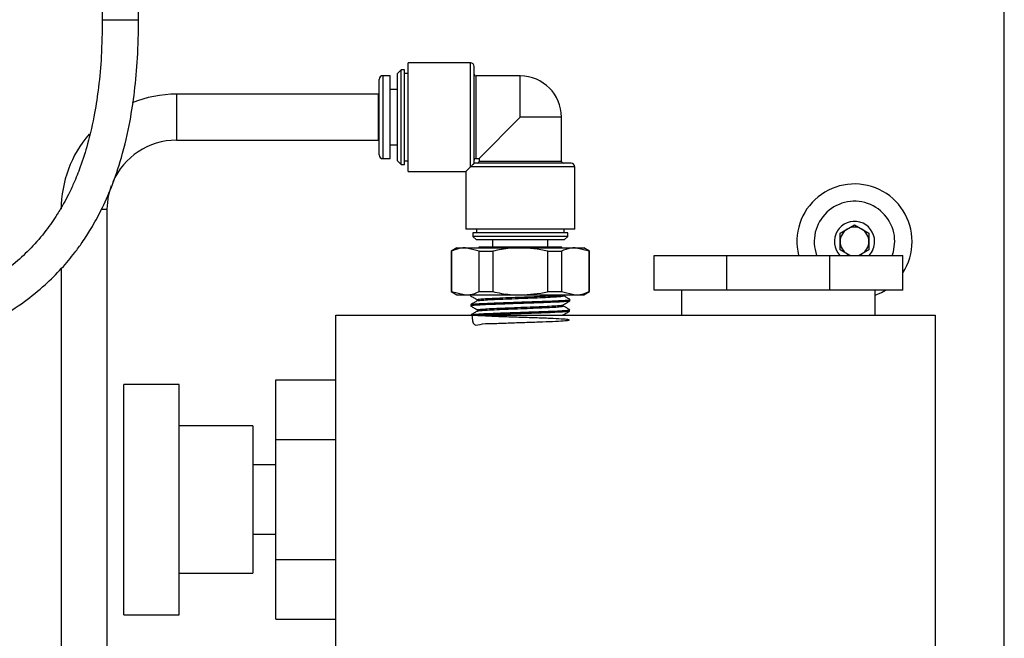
# Model space of a CAD drawing. Header units: inches. Extents: x 0.4 to 16.8, y 0 to 10.8.
# Tile 23 of 102: x 7.127 to 7.795, y 5.303 to 5.723. Entities that reach past the tile are written whole.
import ezdxf

# ---------------------------------------------------------------- set-up
doc = ezdxf.new("R2010")
doc.units = ezdxf.units.IN
doc.header["$MEASUREMENT"] = 0

msp = doc.modelspace()

# ---------------------------------------------------------------- linework, layer by layer
at = {"color": 7, "linetype": 'Continuous'}
for p, q in [((7.79493, 5.06628), (7.79493, 6.76003)), ((7.18342, 5.78627), (7.18342, 5.72304)), ((7.20803, 5.72304), (7.20803, 5.7863)), ((7.18342, 5.72304), (7.20803, 5.72304)), ((7.43309, 5.69378), (7.39086, 5.69378)), ((7.39086, 5.62003), (7.39086, 5.69378)), ((7.43309, 5.6232), (7.43309, 5.69378)), ((7.38594, 5.6891), (7.38348, 5.68664)), ((7.3884, 5.6891), (7.38594, 5.6891)), ((7.38594, 5.62472), (7.38594, 5.6891)), ((7.3884, 5.62472), (7.3884, 5.6891)), ((7.43555, 5.62566), (7.43555, 5.69132)), ((7.37118, 5.65691), (7.37118, 5.68257)), ((7.37856, 5.68503), (7.37364, 5.68503)), ((7.37364, 5.68503), (7.37364, 5.65691)), ((7.37856, 5.62878), (7.37856, 5.68503)), ((7.38348, 5.62718), (7.38348, 5.68664)), ((7.39086, 5.68664), (7.3884, 5.68664)), ((7.4668, 5.68484), (7.43678, 5.68484)), ((7.43678, 5.62898), (7.43678, 5.68484)), ((7.4668, 5.65691), (7.4668, 5.68484)), ((7.38348, 5.67566), (7.37856, 5.67566)), ((7.37055, 5.67253), (7.23368, 5.67253)), ((7.23368, 5.67253), (7.23368, 5.64128)), ((7.37055, 5.67253), (7.37055, 5.64128)), ((7.37118, 5.63125), (7.37118, 5.65691)), ((7.37364, 5.65691), (7.37364, 5.62878)), ((7.4668, 5.65691), (7.43887, 5.62898)), ((7.49473, 5.65691), (7.4668, 5.65691)), ((7.49473, 5.62689), (7.49473, 5.65691)), ((7.23368, 5.64128), (7.37055, 5.64128)), ((7.37856, 5.63816), (7.38348, 5.63816)), ((7.37364, 5.62878), (7.37856, 5.62878)), ((7.38348, 5.62718), (7.38594, 5.62472)), ((7.3884, 5.62718), (7.39086, 5.62718)), ((7.43678, 5.62898), (7.43887, 5.62898)), ((7.43887, 5.62898), (7.43887, 5.62689)), ((7.38594, 5.62472), (7.3884, 5.62472)), ((7.43309, 5.6232), (7.42993, 5.62003)), ((7.50368, 5.6232), (7.43309, 5.6232)), ((7.50121, 5.62566), (7.43555, 5.62566)), ((7.49473, 5.62689), (7.43887, 5.62689)), ((7.50368, 5.58097), (7.50368, 5.6232)), ((7.39086, 5.62003), (7.42993, 5.62003)), ((7.42993, 5.62003), (7.42993, 5.58097)), ((7.18291, 5.59441), (7.1868, 5.59441)), ((7.1868, 5.05383), (7.1868, 5.59441)), ((7.50368, 5.58097), (7.42993, 5.58097)), ((7.43707, 5.58097), (7.43707, 5.57851)), ((7.49653, 5.57851), (7.49653, 5.58097)), ((7.68361, 5.57816), (7.69336, 5.58379)), ((7.69336, 5.58379), (7.70311, 5.57816)), ((7.43461, 5.57851), (7.43461, 5.57605)), ((7.49899, 5.57851), (7.43461, 5.57851)), ((7.43461, 5.57605), (7.43707, 5.57359)), ((7.49899, 5.57605), (7.43461, 5.57605)), ((7.49653, 5.57359), (7.49899, 5.57605)), ((7.49899, 5.57605), (7.49899, 5.57851)), ((7.68361, 5.56691), (7.68361, 5.57816)), ((7.70311, 5.57816), (7.70311, 5.56691)), ((7.42383, 5.56827), (7.41993, 5.56602)), ((7.42383, 5.56827), (7.42959, 5.56827)), ((7.43895, 5.56602), (7.42959, 5.56827)), ((7.42959, 5.56827), (7.4668, 5.56827)), ((7.49653, 5.57359), (7.43707, 5.57359)), ((7.43868, 5.56867), (7.43868, 5.56827)), ((7.49493, 5.56867), (7.43868, 5.56867)), ((7.44805, 5.57359), (7.44805, 5.56867)), ((7.4668, 5.56827), (7.50401, 5.56827)), ((7.48555, 5.56867), (7.48555, 5.57359)), ((7.49493, 5.56827), (7.49493, 5.56867)), ((7.51338, 5.56602), (7.50401, 5.56827)), ((7.50401, 5.56827), (7.50977, 5.56827)), ((7.51368, 5.56602), (7.50977, 5.56827)), ((7.41993, 5.56602), (7.41993, 5.53854)), ((7.41993, 5.56602), (7.42022, 5.56602)), ((7.42022, 5.56602), (7.42022, 5.53854)), ((7.43895, 5.56602), (7.44807, 5.56602)), ((7.43895, 5.53854), (7.43895, 5.56602)), ((7.44807, 5.56602), (7.44807, 5.53854)), ((7.48553, 5.56602), (7.49465, 5.56602)), ((7.48553, 5.53854), (7.48553, 5.56602)), ((7.49465, 5.56602), (7.49465, 5.53854)), ((7.51338, 5.53854), (7.51338, 5.56602)), ((7.51338, 5.56602), (7.51368, 5.56602)), ((7.51368, 5.53854), (7.51368, 5.56602)), ((7.55747, 5.53966), (7.55747, 5.56316)), ((7.55747, 5.56316), (7.60687, 5.56316)), ((7.60687, 5.53966), (7.60687, 5.56316)), ((7.60687, 5.56316), (7.67673, 5.56316)), ((7.67673, 5.53966), (7.67673, 5.56316)), ((7.67673, 5.56316), (7.72613, 5.56316)), ((7.6901, 5.56316), (7.68361, 5.56691)), ((7.70311, 5.56691), (7.69662, 5.56316)), ((7.72613, 5.53966), (7.72613, 5.56316)), ((7.15555, 5.55411), (7.15555, 5.05383)), ((7.41993, 5.53854), (7.42383, 5.53628)), ((7.41993, 5.53854), (7.42022, 5.53854)), ((7.42022, 5.53854), (7.42959, 5.53628)), ((7.42383, 5.53628), (7.42959, 5.53628)), ((7.42959, 5.53628), (7.4668, 5.53628)), ((7.43305, 5.53628), (7.43307, 5.53571)), ((7.43895, 5.53854), (7.44807, 5.53854)), ((7.4668, 5.53628), (7.50401, 5.53628)), ((7.48553, 5.53854), (7.49465, 5.53854)), ((7.49465, 5.53854), (7.50401, 5.53628)), ((7.50401, 5.53628), (7.50977, 5.53628)), ((7.50977, 5.53628), (7.51368, 5.53854)), ((7.51338, 5.53854), (7.51368, 5.53854)), ((7.60687, 5.53966), (7.55747, 5.53966)), ((7.57618, 5.53966), (7.57618, 5.52253)), ((7.67673, 5.53966), (7.60687, 5.53966)), ((7.72613, 5.53966), (7.67673, 5.53966)), ((7.70743, 5.52253), (7.70743, 5.53966)), ((7.43325, 5.52976), (7.43328, 5.52878)), ((7.43758, 5.53313), (7.43758, 5.53229)), ((7.49591, 5.52878), (7.49591, 5.52962)), ((7.50042, 5.53225), (7.50045, 5.53322)), ((7.3418, 5.52253), (7.74805, 5.52253)), ((7.3418, 4.77253), (7.3418, 5.52253)), ((7.43347, 5.5228), (7.43348, 5.52253)), ((7.43779, 5.52618), (7.43779, 5.52535)), ((7.4957, 5.52253), (7.4957, 5.52267)), ((7.50021, 5.5253), (7.50024, 5.52628)), ((7.74805, 5.52253), (7.74805, 4.77253)), ((7.23555, 5.47566), (7.19805, 5.47566)), ((7.19805, 5.39753), (7.19805, 5.47566)), ((7.23555, 5.39753), (7.23555, 5.47566)), ((7.30118, 5.43815), (7.30118, 5.47874)), ((7.30118, 5.47874), (7.3418, 5.47874)), ((7.25055, 5.44753), (7.23555, 5.44753)), ((7.26055, 5.44753), (7.25055, 5.44753)), ((7.27055, 5.44753), (7.26055, 5.44753)), ((7.28555, 5.44753), (7.27055, 5.44753)), ((7.28555, 5.44753), (7.28555, 5.34753)), ((7.30118, 5.43815), (7.3418, 5.43815)), ((7.30118, 5.35696), (7.30118, 5.43815)), ((7.30118, 5.42097), (7.28555, 5.42097)), ((7.19805, 5.31941), (7.19805, 5.39753)), ((7.23555, 5.31941), (7.23555, 5.39753)), ((7.28555, 5.3741), (7.30118, 5.3741)), ((7.30118, 5.35696), (7.3418, 5.35696)), ((7.30118, 5.31636), (7.30118, 5.35696)), ((7.23555, 5.34753), (7.28555, 5.34753)), ((7.19805, 5.31941), (7.23555, 5.31941)), ((7.30118, 5.31636), (7.3418, 5.31636))]:
    msp.add_line(p, q, dxfattribs=at)
at = {"color": 7, "linetype": 'Continuous', "flags": 128}
for points in [[(7.1868, 5.59441), (7.1877, 5.60355), (7.18967, 5.61057)], [(7.71891, 5.56288), (7.71974, 5.56547), (7.72068, 5.57253)], [(7.68849, 5.56409), (7.68963, 5.56353), (7.69068, 5.56316)], [(7.69604, 5.56316), (7.69709, 5.56353), (7.69824, 5.56409)], [(7.70743, 5.53609), (7.71166, 5.53802), (7.71446, 5.53966)]]:
    msp.add_lwpolyline(points, dxfattribs=at)
at = {"color": 7, "linetype": 'Continuous'}
for centre, radius, start, end in [((7.43309, 5.69132), 0.00246, 0, 90), ((7.37364, 5.68257), 0.00246, 90, 180), ((7.43678, 5.68607), 0.00123, 180, 270), ((7.4668, 5.65691), 0.02793, 0, 90), ((7.23368, 5.59441), 0.07813, 90, 112.58305), ((7.23368, 5.59441), 0.07813, 139.29065, 180), ((7.23368, 5.59441), 0.04688, 90, 156.99768), ((7.37364, 5.63125), 0.00246, 180, 270), ((7.43678, 5.62775), 0.00123, 90, 180), ((7.43764, 5.62689), 0.00123, 270, 0), ((7.49596, 5.62689), 0.00123, 180, 270), ((7.50121, 5.6232), 0.00246, 0, 90), ((7.69336, 5.57253), 0.03906, 0, 193.88654), ((7.69336, 5.57253), 0.02731, 0, 200.07497), ((7.69336, 5.57253), 0.01366, 0, 223.3536), ((7.69336, 5.57253), 0.00975, 120, 180), ((7.69336, 5.57253), 0.00975, 60, 120), ((7.69336, 5.57253), 0.00975, 0, 60), ((7.69336, 5.57253), 0.00975, 180, 240), ((7.69336, 5.57253), 0.00975, 300, 0), ((7.69336, 5.57253), 0.01366, 316.6464, 0), ((7.69336, 5.57253), 0.03906, 327.00661, 0)]:
    msp.add_arc(centre, radius, start, end, dxfattribs=at)
for points, knots in [([(6.50419, 5.46132), (6.5049, 5.4616), (6.51699, 5.46646), (6.54107, 5.47292), (6.57656, 5.48049), (6.61334, 5.48541), (6.6563, 5.48878), (6.7045, 5.48997), (6.75699, 5.48922), (6.80864, 5.48744), (6.86009, 5.48549), (6.91221, 5.48429), (6.95637, 5.48494), (6.99258, 5.48744), (7.01875, 5.49055), (7.03934, 5.49427), (7.05462, 5.49783), (7.06712, 5.50125), (7.08143, 5.50593), (7.09728, 5.51232), (7.11412, 5.52082), (7.13006, 5.53102), (7.14419, 5.54244), (7.15552, 5.55371), (7.16375, 5.56354), (7.17032, 5.57258), (7.17638, 5.58199), (7.18317, 5.59443), (7.19028, 5.61044), (7.19711, 5.63071), (7.20217, 5.65246), (7.20558, 5.67508), (7.20765, 5.69801), (7.2079, 5.71434), (7.20803, 5.72304)], [0, 0, 0, 0, 0.002782, 0.047177, 0.090697, 0.135606, 0.183153, 0.248686, 0.312216, 0.374895, 0.437489, 0.500141, 0.564226, 0.597996, 0.631541, 0.659411, 0.673237, 0.687737, 0.705626, 0.726684, 0.747988, 0.771487, 0.791851, 0.809546, 0.824877, 0.834072, 0.846145, 0.861255, 0.879686, 0.901897, 0.928596, 0.949393, 0.973034, 1, 1, 1, 1]), ([(7.18342, 5.72304), (7.1833, 5.71473), (7.18306, 5.6994), (7.18115, 5.67824), (7.17819, 5.65836), (7.17411, 5.64025), (7.16909, 5.6244), (7.16455, 5.61302), (7.16067, 5.60476), (7.15699, 5.59778), (7.15208, 5.58949), (7.14491, 5.5792), (7.13543, 5.56819), (7.1235, 5.55703), (7.11015, 5.54722), (7.09431, 5.53812), (7.07701, 5.53041), (7.05595, 5.52337), (7.03154, 5.51759), (7.00453, 5.51343), (6.9771, 5.51089), (6.94158, 5.50916), (6.89821, 5.50909), (6.84679, 5.51058), (6.79569, 5.51256), (6.74464, 5.51413), (6.69252, 5.51449), (6.64923, 5.51296), (6.61546, 5.51016), (6.59335, 5.50758), (6.57409, 5.50465), (6.5568, 5.50147), (6.5388, 5.49749), (6.52106, 5.49298), (6.50912, 5.48891), (6.50419, 5.48723)], [0, 0, 0, 0, 0.026818, 0.049496, 0.068678, 0.092003, 0.109926, 0.123311, 0.132679, 0.140456, 0.150019, 0.165532, 0.183778, 0.201118, 0.224147, 0.244344, 0.26901, 0.295303, 0.328381, 0.364465, 0.399612, 0.43353, 0.500046, 0.564753, 0.629411, 0.694007, 0.758707, 0.827185, 0.85797, 0.886843, 0.911306, 0.931459, 0.953044, 0.980565, 1, 1, 1, 1]), ([(7.43555, 5.62566), (7.43554, 5.62565), (7.43553, 5.62564), (7.4354, 5.62551), (7.43521, 5.62532), (7.43501, 5.62512), (7.43477, 5.62488), (7.43449, 5.6246), (7.43408, 5.62419), (7.43357, 5.62368), (7.43326, 5.62337), (7.43309, 5.6232)], [0, 0, 0, 0, 0.175225, 0.307556, 0.366748, 0.426554, 0.478582, 0.534181, 0.620448, 0.788472, 1, 1, 1, 1]), ([(7.42959, 5.56827), (7.42849, 5.56822), (7.42533, 5.56807), (7.42224, 5.56683), (7.42022, 5.56602)], [0, 0, 0, 0, 0.3490348, 1, 1, 1, 1]), ([(7.4668, 5.56827), (7.4645, 5.56822), (7.45819, 5.56806), (7.452, 5.56681), (7.44807, 5.56602)], [0, 0, 0, 0, 0.3650466, 1, 1, 1, 1]), ([(7.48553, 5.56602), (7.48541, 5.56605), (7.47928, 5.56746), (7.47298, 5.56787), (7.4668, 5.56827)], [0, 0, 0, 0, 0.019957, 1, 1, 1, 1]), ([(7.50401, 5.56827), (7.50291, 5.56822), (7.49976, 5.56807), (7.49666, 5.56683), (7.49465, 5.56602)], [0, 0, 0, 0, 0.3490348, 1, 1, 1, 1]), ([(7.42959, 5.53628), (7.43069, 5.53634), (7.43384, 5.53649), (7.43694, 5.53773), (7.43895, 5.53854)], [0, 0, 0, 0, 0.349035, 1, 1, 1, 1]), ([(7.43309, 5.53569), (7.43385, 5.53525), (7.43536, 5.53437), (7.43688, 5.5335), (7.43764, 5.53306)], [0, 0, 0, 0, 0.500047, 1, 1, 1, 1]), ([(7.43771, 5.53313), (7.43785, 5.53322), (7.43815, 5.53343), (7.44169, 5.53374), (7.44734, 5.53407), (7.45474, 5.5344), (7.46319, 5.53473), (7.47197, 5.53505), (7.4803, 5.53538), (7.48743, 5.53571), (7.49246, 5.53601), (7.4942, 5.5362), (7.49496, 5.53628)], [0, 0, 0, 0, 0.091551, 0.195159, 0.298804, 0.402485, 0.506203, 0.609958, 0.713749, 0.817577, 0.92144, 1, 1, 1, 1]), ([(7.43792, 5.53233), (7.43804, 5.5324), (7.43835, 5.53258), (7.44172, 5.53288), (7.44733, 5.5332), (7.45475, 5.53353), (7.46319, 5.53386), (7.47197, 5.53419), (7.48029, 5.53451), (7.48746, 5.53484), (7.49277, 5.53517), (7.49597, 5.53549), (7.49598, 5.5357), (7.49599, 5.5358)], [0, 0, 0, 0, 0.062755, 0.156942, 0.251162, 0.345416, 0.439704, 0.534024, 0.628378, 0.722765, 0.817184, 0.911635, 1, 1, 1, 1]), ([(7.44807, 5.53854), (7.452, 5.53775), (7.45819, 5.5365), (7.4645, 5.53634), (7.4668, 5.53628)], [0, 0, 0, 0, 0.634953, 1, 1, 1, 1]), ([(7.4668, 5.53628), (7.47298, 5.53669), (7.47928, 5.5371), (7.48541, 5.53851), (7.48553, 5.53854)], [0, 0, 0, 0, 0.980043, 1, 1, 1, 1]), ([(7.50043, 5.53328), (7.4997, 5.5337), (7.49825, 5.53454), (7.49679, 5.53538), (7.49607, 5.5358)], [0, 0, 0, 0, 0.5000495, 1, 1, 1, 1]), ([(7.50401, 5.53628), (7.50511, 5.53634), (7.50827, 5.53649), (7.51136, 5.53773), (7.51338, 5.53854)], [0, 0, 0, 0, 0.349035, 1, 1, 1, 1]), ([(7.50029, 5.5322), (7.50031, 5.53219), (7.50072, 5.53206), (7.49797, 5.53181), (7.49203, 5.53143), (7.48281, 5.53106), (7.47191, 5.53069), (7.46041, 5.53031), (7.44966, 5.52994), (7.44076, 5.52957), (7.43519, 5.52919), (7.43277, 5.52893), (7.43339, 5.5288), (7.43345, 5.52878)], [0, 0, 0, 0, 0.004714, 0.114301, 0.22385, 0.333362, 0.442836, 0.552273, 0.661672, 0.771033, 0.880357, 0.989643, 1, 1, 1, 1]), ([(7.43764, 5.53233), (7.43691, 5.53191), (7.43546, 5.53107), (7.43401, 5.53023), (7.43328, 5.52981)], [0, 0, 0, 0, 0.499951, 1, 1, 1, 1]), ([(7.43332, 5.52874), (7.43407, 5.5283), (7.43557, 5.52743), (7.43706, 5.52657), (7.43779, 5.52615)], [0, 0, 0, 0, 0.507728, 1, 1, 1, 1]), ([(7.43358, 5.52982), (7.43391, 5.52993), (7.43462, 5.53015), (7.44017, 5.53051), (7.44867, 5.53088), (7.45932, 5.53125), (7.4708, 5.53163), (7.48183, 5.532), (7.49124, 5.53237), (7.49762, 5.53274), (7.50065, 5.53303), (7.50016, 5.53319), (7.50005, 5.53323)], [0, 0, 0, 0, 0.090376, 0.199733, 0.309128, 0.418561, 0.528031, 0.637538, 0.747083, 0.856665, 0.966285, 1, 1, 1, 1]), ([(7.43788, 5.52618), (7.43785, 5.52619), (7.43744, 5.52631), (7.43902, 5.52653), (7.44272, 5.52686), (7.4488, 5.52719), (7.45638, 5.52752), (7.46489, 5.52785), (7.47358, 5.52817), (7.48166, 5.5285), (7.48851, 5.52883), (7.49328, 5.52916), (7.49569, 5.52941), (7.4956, 5.52955), (7.49558, 5.52958)], [0, 0, 0, 0, 0.007133, 0.103387, 0.199674, 0.295994, 0.392348, 0.488734, 0.585154, 0.681608, 0.778095, 0.874617, 0.971173, 1, 1, 1, 1]), ([(7.438, 5.52538), (7.43828, 5.52548), (7.43888, 5.52568), (7.44281, 5.52599), (7.44878, 5.52632), (7.45638, 5.52665), (7.46489, 5.52698), (7.47358, 5.5273), (7.48166, 5.52763), (7.4885, 5.52796), (7.49331, 5.52829), (7.49581, 5.52856), (7.49565, 5.52873), (7.49559, 5.52878)], [0, 0, 0, 0, 0.0828468, 0.1790773, 0.2753411, 0.371638, 0.4679682, 0.5643316, 0.6607286, 0.7571594, 0.8536242, 0.9501232, 1, 1, 1, 1]), ([(7.49585, 5.52958), (7.49661, 5.53002), (7.49812, 5.5309), (7.49964, 5.53177), (7.5004, 5.53221)], [0, 0, 0, 0, 0.499948, 1, 1, 1, 1]), ([(7.50021, 5.52634), (7.49948, 5.52676), (7.49803, 5.5276), (7.49658, 5.52844), (7.49585, 5.52886)], [0, 0, 0, 0, 0.500049, 1, 1, 1, 1]), ([(7.43388, 5.52288), (7.43419, 5.52003), (7.43479, 5.51448), (7.44082, 5.5171), (7.44932, 5.51688), (7.4599, 5.51741), (7.47124, 5.51774), (7.48209, 5.51813), (7.49122, 5.5185), (7.49761, 5.51887), (7.50052, 5.51924), (7.49963, 5.51962), (7.49504, 5.51999), (7.48725, 5.52036), (7.47716, 5.52074), (7.46588, 5.52111), (7.45471, 5.52148), (7.44489, 5.52186), (7.43753, 5.52223), (7.43348, 5.5226), (7.43317, 5.52297), (7.43667, 5.52335), (7.44356, 5.52372), (7.45308, 5.52409), (7.46416, 5.52447), (7.47555, 5.52484), (7.48593, 5.52521), (7.49426, 5.52558), (7.4991, 5.52596), (7.50097, 5.52621), (7.50013, 5.52635), (7.50008, 5.52635)], [0, 0, 0, 0, 0.037274, 0.07269, 0.108119, 0.143561, 0.179015, 0.214481, 0.24996, 0.285451, 0.320954, 0.35647, 0.391998, 0.427538, 0.463091, 0.498656, 0.534233, 0.569823, 0.605425, 0.64104, 0.676667, 0.712307, 0.747959, 0.783623, 0.8193, 0.854989, 0.890691, 0.926405, 0.962131, 0.99787, 1, 1, 1, 1]), ([(7.43786, 5.52539), (7.43713, 5.52497), (7.43568, 5.52413), (7.43422, 5.52328), (7.4335, 5.52286)], [0, 0, 0, 0, 0.499949, 1, 1, 1, 1]), ([(7.49969, 5.52525), (7.49971, 5.5252), (7.49976, 5.52502), (7.49584, 5.52472), (7.48856, 5.52434), (7.47861, 5.52397), (7.46737, 5.5236), (7.45615, 5.52322), (7.44637, 5.52287), (7.44202, 5.52264), (7.44003, 5.52253)], [0, 0, 0, 0, 0.060679, 0.198108, 0.335489, 0.472822, 0.610108, 0.747346, 0.884537, 1, 1, 1, 1]), ([(7.49513, 5.52253), (7.49533, 5.52256), (7.49564, 5.52259), (7.49554, 5.52263), (7.49551, 5.52264)], [0, 0, 0, 0, 0.642821, 1, 1, 1, 1]), ([(7.49564, 5.52264), (7.4964, 5.52308), (7.49791, 5.52396), (7.49943, 5.52483), (7.50019, 5.52527)], [0, 0, 0, 0, 0.49995, 1, 1, 1, 1])]:
    msp.add_open_spline(points, degree=3, knots=knots, dxfattribs=at)

doc.saveas('drawing.dxf')
